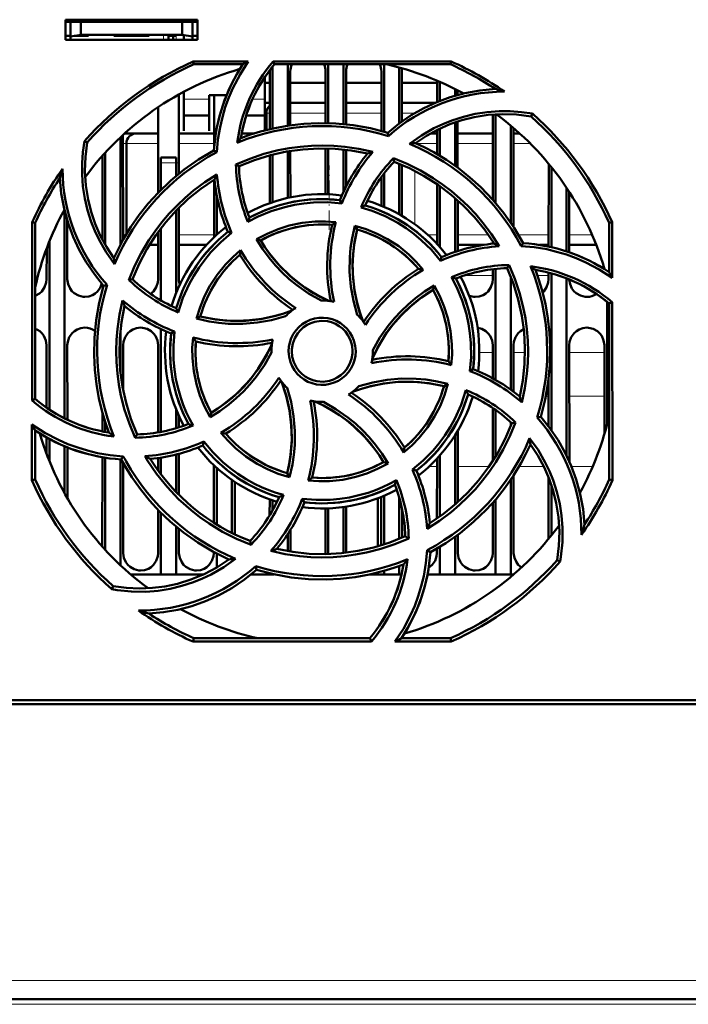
# Model space of a CAD drawing. Extents: x -1595 to 1972, y -1757 to 691.
# Tile 11 of 59: x 237 to 303, y -1512 to -1415. Entities that reach past the tile are written whole.
import ezdxf

# ---------------------------------------------------------------- set-up
doc = ezdxf.new("R2010")
doc.units = 0
doc.linetypes.add('DASHDOT', pattern=[18.5, 12, -3, 0.5, -3])

msp = doc.modelspace()

# ---------------------------------------------------------------- linework, layer by layer
at = {"color": 7, "lineweight": 50}
for p, q in [((241.765, -1417.336), (241.765, -1415.336)), ((241.765, -1415.336), (254.765, -1415.336)), ((241.765, -1415.548), (254.765, -1415.548)), ((242.265, -1415.548), (242.265, -1416.995)), ((243.265, -1415.548), (243.265, -1416.818)), ((253.265, -1415.548), (253.265, -1416.818)), ((254.265, -1416.995), (254.265, -1415.548)), ((254.765, -1415.336), (254.765, -1417.336)), ((241.765, -1416.936), (242.265, -1416.936)), ((254.765, -1417.336), (241.765, -1417.336)), ((242.265, -1416.995), (243.265, -1416.818)), ((242.265, -1417.336), (242.265, -1416.995)), ((244.015, -1416.936), (242.601, -1416.936)), ((243.265, -1416.818), (253.265, -1416.818)), ((244.015, -1416.819), (244.015, -1416.936)), ((244.015, -1416.819), (244.015, -1416.936)), ((244.015, -1416.819), (244.015, -1416.936)), ((244.015, -1416.819), (244.015, -1416.936)), ((244.015, -1416.819), (244.015, -1416.936)), ((246.515, -1416.936), (246.515, -1416.819)), ((248.265, -1416.936), (246.515, -1416.936)), ((250.015, -1416.936), (248.265, -1416.936)), ((250.015, -1416.819), (250.015, -1416.936)), ((250.015, -1416.819), (250.015, -1416.936)), ((250.015, -1416.819), (250.015, -1416.936)), ((250.015, -1416.819), (250.015, -1416.936)), ((250.015, -1416.819), (250.015, -1416.936)), ((250.015, -1416.819), (250.015, -1416.936)), ((250.015, -1416.819), (250.015, -1416.936)), ((251.915, -1416.819), (251.915, -1416.936)), ((252.665, -1416.936), (251.915, -1416.936)), ((251.915, -1417.336), (251.915, -1416.936)), ((252.365, -1416.936), (252.365, -1417.336)), ((252.365, -1416.936), (252.665, -1416.936)), ((253.265, -1416.818), (254.265, -1416.995)), ((253.415, -1417.336), (253.415, -1416.845)), ((254.265, -1416.936), (254.765, -1416.936)), ((254.265, -1416.995), (254.265, -1417.336)), ((254.352, -1419.454), (259.783, -1419.454)), ((254.412, -1419.736), (254.352, -1419.454)), ((262.233, -1419.454), (279.779, -1419.454)), ((262.363, -1419.736), (262.233, -1419.454)), ((279.779, -1419.454), (279.719, -1419.736)), ((259.25, -1419.736), (254.412, -1419.736)), ((261.905, -1426.133), (261.908, -1420.436)), ((262.165, -1419.977), (262.165, -1426.073)), ((279.719, -1419.736), (262.363, -1419.736)), ((263.665, -1419.736), (263.665, -1425.792)), ((263.923, -1420.436), (263.925, -1425.754)), ((267.406, -1425.538), (267.408, -1420.436)), ((267.665, -1419.736), (267.665, -1425.543)), ((269.165, -1419.736), (269.165, -1425.632)), ((269.423, -1420.436), (269.425, -1425.658)), ((272.905, -1426.307), (272.908, -1420.436)), ((273.165, -1419.736), (273.165, -1426.379)), ((274.665, -1420.049), (274.665, -1425.567)), ((274.923, -1420.436), (274.925, -1425.378)), ((261.415, -1423.345), (261.415, -1420.989)), ((278.406, -1423.459), (278.407, -1421.346)), ((278.665, -1421.457), (278.665, -1423.355)), ((253.415, -1422.449), (253.415, -1423.345)), ((261.415, -1421.548), (261.907, -1421.548)), ((263.923, -1421.548), (267.407, -1421.548)), ((263.923, -1421.548), (267.407, -1421.548)), ((269.423, -1421.548), (272.907, -1421.548)), ((269.423, -1421.548), (272.907, -1421.548)), ((274.923, -1421.548), (278.407, -1421.548)), ((274.923, -1421.548), (278.407, -1421.548)), ((280.165, -1422.163), (280.165, -1422.841)), ((280.423, -1422.296), (280.424, -1422.768)), ((252.924, -1422.717), (252.927, -1430.53)), ((253.415, -1423.345), (253.415, -1426.292)), ((255.915, -1422.793), (257.633, -1422.793)), ((255.915, -1423.345), (255.915, -1422.793)), ((255.915, -1426.292), (255.915, -1423.345)), ((256.404, -1428.105), (256.407, -1422.793)), ((261.415, -1426.254), (261.415, -1423.345)), ((250.902, -1432.383), (250.906, -1423.955)), ((261.415, -1423.548), (261.906, -1423.548)), ((263.924, -1423.548), (267.406, -1423.548)), ((269.424, -1423.548), (272.906, -1423.548)), ((274.924, -1423.548), (278.193, -1423.548)), ((253.415, -1424.793), (255.915, -1424.793)), ((259.575, -1424.793), (261.415, -1424.793)), ((261.565, -1426.216), (261.565, -1424.548)), ((280.425, -1425.377), (280.427, -1429.931)), ((283.902, -1433.108), (283.906, -1424.684)), ((284.165, -1424.666), (284.165, -1433.41)), ((287.664, -1424.869), (287.794, -1424.602)), ((253.415, -1426.292), (253.415, -1426.293)), ((255.915, -1426.293), (255.915, -1426.292)), ((278.404, -1428.6), (278.405, -1426.199)), ((278.665, -1426.073), (278.665, -1428.755)), ((280.165, -1425.463), (280.165, -1429.74)), ((285.665, -1425.786), (285.665, -1435.372)), ((285.925, -1426.006), (285.93, -1435.771)), ((243.898, -1427.437), (243.629, -1427.306)), ((247.165, -1426.941), (247.165, -1437.535)), ((247.425, -1426.698), (247.43, -1437.047)), ((249.389, -1426.548), (247.609, -1426.548)), ((250.905, -1426.548), (248.757, -1426.548)), ((256.405, -1426.548), (252.925, -1426.548)), ((260.389, -1426.548), (259.127, -1426.548)), ((273.599, -1426.807), (273.528, -1426.484)), ((277.744, -1426.548), (278.405, -1426.548)), ((280.425, -1426.548), (283.905, -1426.548)), ((285.925, -1426.548), (286.539, -1426.548)), ((247.757, -1436.481), (247.757, -1427.548)), ((256.675, -1428.406), (256.396, -1428.227)), ((263.665, -1428.326), (263.665, -1432.913)), ((263.926, -1428.283), (263.928, -1432.856)), ((267.402, -1432.539), (267.404, -1428.037)), ((267.665, -1428.043), (267.665, -1432.547)), ((269.165, -1428.145), (269.165, -1432.332)), ((269.426, -1428.174), (269.428, -1431.785)), ((245.4, -1437.031), (245.404, -1428.754)), ((245.665, -1428.464), (245.665, -1437.51)), ((251.165, -1429.436), (251.165, -1428.936)), ((252.665, -1428.936), (251.165, -1428.936)), ((252.665, -1428.936), (252.665, -1429.436)), ((261.902, -1433.421), (261.904, -1428.711)), ((262.165, -1428.643), (262.165, -1433.331)), ((274.088, -1429), (274.165, -1429.339)), ((251.165, -1432.116), (251.165, -1429.436)), ((252.665, -1430.745), (252.665, -1429.436)), ((258.571, -1429.61), (258.866, -1429.794)), ((274.665, -1429.536), (274.665, -1434.527)), ((274.927, -1429.645), (274.929, -1434.679)), ((289.4, -1437.712), (289.404, -1429.543)), ((289.665, -1429.863), (289.665, -1437.777)), ((256.4, -1436.788), (256.403, -1431.115)), ((272.902, -1433.677), (272.903, -1430.861)), ((273.165, -1430.509), (273.165, -1433.787)), ((278.4, -1437.464), (278.403, -1431.558)), ((278.665, -1431.743), (278.665, -1437.755)), ((291.165, -1431.906), (291.165, -1438.184)), ((256.665, -1436.543), (256.665, -1432.64)), ((269.009, -1433.461), (268.819, -1433.139)), ((280.165, -1432.923), (280.165, -1438.236)), ((280.428, -1433.155), (280.431, -1438.149)), ((291.428, -1432.305), (291.431, -1438.273)), ((252.665, -1442.3), (252.665, -1434.155)), ((252.929, -1433.886), (252.932, -1440.936)), ((241.665, -1434.169), (241.665, -1454.643)), ((241.929, -1435.132), (241.932, -1440.936)), ((238.453, -1452.882), (238.469, -1435.319)), ((238.469, -1435.319), (238.765, -1435.382)), ((238.765, -1452.738), (238.765, -1435.382)), ((251.165, -1443.023), (251.165, -1435.903)), ((270.298, -1435.654), (270.509, -1436.02)), ((295.365, -1435.382), (295.661, -1435.319)), ((295.365, -1440.221), (295.365, -1435.382)), ((295.661, -1435.319), (295.666, -1440.791)), ((250.898, -1440.936), (250.901, -1436.258)), ((258.138, -1436.357), (257.772, -1436.262)), ((260.594, -1436.995), (261.004, -1437.104)), ((239.898, -1440.936), (239.9, -1437.885)), ((240.165, -1437.201), (240.165, -1453.784)), ((250.033, -1437.548), (250.9, -1437.548)), ((252.93, -1437.548), (255.652, -1437.548)), ((282.962, -1437.548), (280.43, -1437.548)), ((283.9, -1437.425), (283.9, -1437.239)), ((286.69, -1437.654), (286.874, -1437.366)), ((289.4, -1437.548), (288.513, -1437.548)), ((294.102, -1437.548), (291.43, -1437.548)), ((278.745, -1439.11), (278.839, -1438.742)), ((283.898, -1440.936), (283.899, -1439.94)), ((284.165, -1439.91), (284.165, -1450.854)), ((285.306, -1439.836), (285.497, -1439.532)), ((294.899, -1439.923), (294.899, -1439.895)), ((248.017, -1441.016), (248.368, -1440.936)), ((285.665, -1440.684), (285.665, -1451.82)), ((289.398, -1440.936), (289.399, -1440.282)), ((289.665, -1440.354), (289.665, -1455.815)), ((291.165, -1440.85), (291.165, -1458.318)), ((245.852, -1441.498), (245.514, -1441.573)), ((277.997, -1441.975), (278.108, -1441.559)), ((295.165, -1443.169), (295.165, -1455.204)), ((295.365, -1443.334), (295.668, -1443.193)), ((295.365, -1460.689), (295.365, -1443.334)), ((295.668, -1443.193), (295.684, -1460.757)), ((254.674, -1444.809), (255.049, -1444.591)), ((247.165, -1446.023), (247.165, -1450.033)), ((251.165, -1455.987), (251.165, -1445.844)), ((252.505, -1446.085), (252.169, -1446.282)), ((239.893, -1453.594), (239.895, -1447.436)), ((241.935, -1447.436), (241.938, -1454.777)), ((247.435, -1447.436), (247.437, -1451.88)), ((250.892, -1456.036), (250.895, -1447.436)), ((283.894, -1450.702), (283.896, -1447.436)), ((285.935, -1447.436), (285.937, -1452.019)), ((291.435, -1447.436), (291.44, -1458.905)), ((294.891, -1456.202), (294.896, -1447.436)), ((262.065, -1448.036), (262.066, -1448.143)), ((272.065, -1448.036), (272.064, -1447.928)), ((281.625, -1449.99), (281.962, -1449.789)), ((279.465, -1451.258), (279.081, -1451.48)), ((289.392, -1455.446), (289.394, -1450.821)), ((238.765, -1452.738), (238.453, -1452.882)), ((245.392, -1455.938), (245.392, -1454.086)), ((252.665, -1455.625), (252.665, -1453.771)), ((252.938, -1454.414), (252.939, -1455.541)), ((256.018, -1454.528), (256.133, -1454.097)), ((283.89, -1458.851), (283.893, -1453.63)), ((284.165, -1453.82), (284.165, -1458.411)), ((288.266, -1454.576), (288.617, -1454.499)), ((238.446, -1460.757), (238.451, -1455.255)), ((245.665, -1454.986), (245.665, -1455.992)), ((285.665, -1455.044), (285.665, -1455.386)), ((286.128, -1455.052), (285.762, -1455.135)), ((238.765, -1460.689), (238.765, -1455.85)), ((248.624, -1456.554), (248.824, -1456.235)), ((280.165, -1456.32), (280.165, -1463.151)), ((280.439, -1455.871), (280.442, -1462.906)), ((239.891, -1458.162), (239.891, -1456.533)), ((240.165, -1456.687), (240.165, -1458.871)), ((241.665, -1457.403), (241.665, -1462.03)), ((255.291, -1457.329), (255.39, -1456.941)), ((241.94, -1457.516), (241.942, -1462.521)), ((247.256, -1458.704), (247.452, -1458.399)), ((252.665, -1461.913), (252.665, -1458.217)), ((252.94, -1458.145), (252.942, -1462.195)), ((278.665, -1458.316), (278.665, -1464.329)), ((245.386, -1467.298), (245.39, -1458.482)), ((245.665, -1458.531), (245.665, -1467.607)), ((247.165, -1458.699), (247.165, -1469.131)), ((247.44, -1459.041), (247.444, -1467.936)), ((250.89, -1459.797), (250.89, -1458.565)), ((251.165, -1460.167), (251.165, -1458.524)), ((256.388, -1464.946), (256.39, -1459.274)), ((273.565, -1459.086), (273.126, -1458.967)), ((278.388, -1464.522), (278.39, -1458.618)), ((256.665, -1465.118), (256.665, -1459.529)), ((263.621, -1460.051), (263.848, -1460.447)), ((275.968, -1459.71), (276.359, -1459.809)), ((285.941, -1460.285), (285.944, -1467.936)), ((238.765, -1460.689), (238.446, -1460.757)), ((258.165, -1460.726), (258.165, -1465.945)), ((258.441, -1460.915), (258.443, -1466.081)), ((285.665, -1460.699), (285.665, -1470.036)), ((289.387, -1466.549), (289.39, -1460.467)), ((289.665, -1461.217), (289.665, -1466.208)), ((295.684, -1460.757), (295.365, -1460.689)), ((273.165, -1462.285), (273.165, -1467.084)), ((261.888, -1464.214), (261.889, -1462.646)), ((262.165, -1462.741), (262.165, -1463.736)), ((265.103, -1462.583), (265.311, -1462.933)), ((272.565, -1467.266), (272.565, -1462.527)), ((272.886, -1467.171), (272.889, -1462.4)), ((274.665, -1462.472), (274.665, -1466.535)), ((283.886, -1467.936), (283.888, -1462.977)), ((284.165, -1462.659), (284.165, -1470.036)), ((250.886, -1467.936), (250.888, -1463.675)), ((251.165, -1470.036), (251.165, -1463.956)), ((267.386, -1467.936), (267.388, -1463.532)), ((267.665, -1463.524), (267.665, -1468.027)), ((269.165, -1463.393), (269.165, -1467.925)), ((269.442, -1463.352), (269.444, -1467.894)), ((274.942, -1463.565), (274.944, -1466.418)), ((252.665, -1470.036), (252.665, -1465.324)), ((252.943, -1465.553), (252.944, -1467.936)), ((263.665, -1466.079), (263.665, -1467.745)), ((263.943, -1465.645), (263.944, -1467.792)), ((280.443, -1466.129), (280.444, -1467.936)), ((260.053, -1467.112), (259.966, -1466.732)), ((275.593, -1466.483), (275.265, -1466.277)), ((280.165, -1466.331), (280.165, -1470.036)), ((256.386, -1467.936), (256.386, -1467.84)), ((256.665, -1469.362), (256.665, -1467.988)), ((267.383, -1468.034), (267.386, -1467.936)), ((277.42, -1467.644), (277.735, -1467.845)), ((278.386, -1467.936), (278.386, -1467.48)), ((278.665, -1467.315), (278.665, -1470.036)), ((290.232, -1468.634), (290.537, -1468.783)), ((251.165, -1470.036), (248.17, -1470.036)), ((252.665, -1470.036), (251.165, -1470.036)), ((255.385, -1470.036), (252.665, -1470.036)), ((262.165, -1470.036), (260.07, -1470.036)), ((260.602, -1469.587), (260.521, -1469.221)), ((260.581, -1469.605), (260.625, -1469.594)), ((262.165, -1469.996), (262.165, -1470.036)), ((262.344, -1470.036), (262.165, -1470.036)), ((273.165, -1470.036), (271.792, -1470.036)), ((273.165, -1469.694), (273.165, -1470.036)), ((274.665, -1470.036), (273.165, -1470.036)), ((274.665, -1469.213), (274.665, -1470.036)), ((274.897, -1470.036), (274.665, -1470.036)), ((278.665, -1470.036), (277.451, -1470.036)), ((280.165, -1470.036), (278.665, -1470.036)), ((284.165, -1470.036), (280.165, -1470.036)), ((285.665, -1470.036), (284.165, -1470.036)), ((285.96, -1470.036), (285.665, -1470.036)), ((246.467, -1471.202), (246.317, -1471.51)), ((254.341, -1476.669), (254.412, -1476.336)), ((271.922, -1476.669), (254.341, -1476.669)), ((254.412, -1476.336), (271.767, -1476.336)), ((271.767, -1476.336), (271.922, -1476.669)), ((279.79, -1476.669), (274.246, -1476.669)), ((274.88, -1476.336), (279.719, -1476.336)), ((279.719, -1476.336), (279.79, -1476.669)), ((195.268, -1482.436), (314.862, -1482.436)), ((438.042, -1482.836), (185.088, -1482.836)), ((410.027, -1511.936), (213.104, -1511.936))]:
    msp.add_line(p, q, dxfattribs=at)
at = {"color": 7, "linetype": 'DASHDOT', "lineweight": 18, "ltscale": 0.003525}
for p, q in [((242.265, -1416.807), (242.265, -1416.948)), ((248.265, -1416.807), (248.265, -1416.948))]:
    msp.add_line(p, q, dxfattribs=at)
at = {"color": 7, "linetype": 'DASHDOT', "lineweight": 18, "ltscale": 0.01553}
for p, q in [((251.415, -1416.767), (251.415, -1417.388)), ((252.665, -1416.767), (252.665, -1417.388))]:
    msp.add_line(p, q, dxfattribs=at)
at = {"color": 7, "lineweight": 18}
for p, q in [((251.415, -1417.336), (251.415, -1416.819)), ((252.665, -1417.336), (252.665, -1416.936)), ((255.915, -1423.162), (253.415, -1423.162)), ((261.415, -1423.162), (260.206, -1423.162)), ((261.565, -1424.548), (261.906, -1424.548)), ((263.924, -1424.548), (267.406, -1424.548)), ((269.424, -1424.548), (272.906, -1424.548)), ((274.924, -1424.548), (276.207, -1424.548)), ((247.426, -1427.548), (247.757, -1427.548)), ((247.757, -1427.548), (250.905, -1427.548)), ((252.926, -1427.548), (256.405, -1427.548)), ((278.404, -1427.548), (276.365, -1427.548)), ((283.904, -1427.548), (280.425, -1427.548)), ((287.589, -1427.548), (285.925, -1427.548)), ((251.165, -1429.436), (252.665, -1429.436)), ((276.209, -1435.521), (276.209, -1430.247)), ((247.717, -1436.548), (247.43, -1436.548)), ((250.9, -1436.548), (250.692, -1436.548)), ((256.401, -1436.548), (252.93, -1436.548)), ((277.47, -1436.548), (278.4, -1436.548)), ((280.43, -1436.548), (283.438, -1436.548)), ((286.412, -1436.548), (289.4, -1436.548)), ((291.43, -1436.548), (293.693, -1436.548)), ((281.137, -1440.548), (283.899, -1440.548)), ((288.283, -1440.548), (289.399, -1440.548)), ((283.895, -1448.148), (282.565, -1448.148)), ((287.066, -1448.148), (285.935, -1448.148)), ((294.895, -1448.148), (291.435, -1448.148)), ((286.524, -1452.478), (286.565, -1452.478)), ((289.123, -1452.478), (289.393, -1452.478)), ((291.437, -1452.478), (294.893, -1452.478)), ((277.599, -1459.406), (278.39, -1459.406)), ((280.44, -1459.406), (283.519, -1459.406)), ((286.482, -1459.406), (288.917, -1459.406)), ((291.654, -1459.406), (293.743, -1459.406)), ((410.027, -1510.075), (213.104, -1510.075)), ((410.027, -1512.436), (213.104, -1512.436))]:
    msp.add_line(p, q, dxfattribs=at)
at = {"color": 7, "linetype": 'DASHDOT', "lineweight": 18, "ltscale": 0.045015}
msp.add_line((252.815, -1429.436), (251.015, -1429.436), dxfattribs=at)
at = {"color": 7, "linetype": 'DASHDOT', "lineweight": 18, "ltscale": 0.158234}
msp.add_line((267.757, -1436.049), (267.757, -1429.719), dxfattribs=at)
at = {"color": 7, "linetype": 'DASHDOT', "lineweight": 18}
msp.add_line((429.719, -1512.436), (193.411, -1512.436), dxfattribs=at)
at = {"color": 7, "lineweight": 50}
for points in [[(259.783, -1419.454), (258.965, -1420.732), (258.266, -1422.074), (257.862, -1423.011), (257.514, -1423.973), (257.224, -1424.944), (256.993, -1425.928), (256.789, -1427.159), (256.675, -1428.406)], [(273.528, -1426.484), (274.658, -1425.572), (275.843, -1424.767), (277.08, -1424.07), (278.366, -1423.475), (279.701, -1422.984), (281.144, -1422.585), (282.628, -1422.312), (284.146, -1422.167)], [(275.687, -1427.567), (276.855, -1426.744), (278.089, -1426.039), (278.958, -1425.629), (279.852, -1425.273), (280.991, -1424.909), (282.155, -1424.635), (283.336, -1424.453), (284.528, -1424.364), (285.618, -1424.365), (286.707, -1424.444), (287.794, -1424.602)], [(287.664, -1424.869), (286.238, -1424.686), (284.822, -1424.641), (283.424, -1424.73), (282.047, -1424.949), (280.832, -1425.252), (279.647, -1425.652), (278.49, -1426.157), (277.353, -1426.776), (276.259, -1427.5)], [(273.528, -1426.484), (271.829, -1426.045), (270.119, -1425.742), (268.401, -1425.574), (266.683, -1425.539), (265.244, -1425.609), (263.815, -1425.77), (262.395, -1426.024), (260.982, -1426.372), (260.009, -1426.67), (259.045, -1427.014)], [(246.599, -1439.436), (245.776, -1438.269), (245.07, -1437.036), (244.659, -1436.167), (244.302, -1435.274), (243.937, -1434.136), (243.662, -1432.973), (243.479, -1431.792), (243.389, -1430.601), (243.389, -1429.501), (243.469, -1428.402), (243.629, -1427.306)], [(243.899, -1427.437), (243.716, -1428.863), (243.67, -1430.278), (243.76, -1431.677), (243.979, -1433.054), (244.281, -1434.269), (244.682, -1435.454), (245.187, -1436.611), (245.805, -1437.748), (246.53, -1438.842)], [(256.396, -1428.227), (254.884, -1429.117), (253.46, -1430.112), (252.127, -1431.208), (250.887, -1432.399), (249.92, -1433.465), (249.023, -1434.589), (248.198, -1435.773), (247.446, -1437.019), (246.969, -1437.917), (246.53, -1438.842)], [(258.569, -1429.61), (259.926, -1429.042), (261.313, -1428.577), (262.727, -1428.215), (263.813, -1428.01), (264.909, -1427.863), (266.016, -1427.775), (267.126, -1427.747), (268.221, -1427.778), (269.312, -1427.869), (270.69, -1428.072), (272.06, -1428.37)], [(258.865, -1429.795), (260.401, -1429.178), (261.966, -1428.695), (263.555, -1428.345), (265.163, -1428.126), (266.75, -1428.037), (268.345, -1428.075), (269.942, -1428.243), (271.536, -1428.542)], [(286.874, -1437.366), (285.984, -1435.855), (284.989, -1434.431), (283.893, -1433.098), (282.702, -1431.858), (281.636, -1430.891), (280.512, -1429.994), (279.328, -1429.169), (278.082, -1428.416), (277.184, -1427.939), (276.259, -1427.5)], [(274.087, -1429), (275.448, -1429.557), (276.758, -1430.207), (278.014, -1430.95), (278.928, -1431.573), (279.808, -1432.244), (280.653, -1432.964), (281.458, -1433.728), (282.21, -1434.523), (282.917, -1435.358), (283.755, -1436.483), (284.517, -1437.67)], [(274.165, -1429.338), (275.687, -1429.989), (277.135, -1430.754), (278.506, -1431.63), (279.798, -1432.613), (280.984, -1433.672), (282.085, -1434.826), (283.095, -1436.074), (284.011, -1437.413)], [(245.514, -1441.573), (244.602, -1440.442), (243.797, -1439.257), (243.099, -1438.021), (242.505, -1436.734), (242.014, -1435.4), (241.615, -1433.956), (241.341, -1432.473), (241.196, -1430.955)], [(248.016, -1441.017), (248.575, -1439.655), (249.227, -1438.344), (249.972, -1437.088), (250.594, -1436.177), (251.265, -1435.299), (251.987, -1434.453), (252.753, -1433.648), (253.549, -1432.896), (254.385, -1432.189), (255.509, -1431.354), (256.694, -1430.595)], [(248.368, -1440.936), (249.018, -1439.414), (249.783, -1437.965), (250.66, -1436.595), (251.642, -1435.303), (252.701, -1434.117), (253.856, -1433.016), (255.104, -1432.006), (256.443, -1431.09)], [(268.819, -1433.139), (267.299, -1433.033), (265.792, -1433.077), (264.307, -1433.274), (262.851, -1433.625), (261.432, -1434.127), (260.658, -1434.471), (259.898, -1434.859)], [(269.009, -1433.461), (267.613, -1433.345), (266.214, -1433.365), (265.269, -1433.454), (264.327, -1433.603), (263.387, -1433.811), (262.047, -1434.22), (260.763, -1434.751), (259.749, -1435.281)], [(278.745, -1439.11), (277.843, -1438.043), (276.843, -1437.069), (276.112, -1436.464), (275.342, -1435.902), (274.529, -1435.383), (273.292, -1434.722), (272.005, -1434.188), (270.912, -1433.843)], [(260.594, -1436.995), (261.636, -1436.444), (262.713, -1435.995), (263.82, -1435.647), (265.092, -1435.382), (266.385, -1435.249), (267.398, -1435.239), (268.416, -1435.309)], [(268.045, -1435.574), (266.829, -1435.534), (265.627, -1435.609), (264.445, -1435.801), (263.288, -1436.11), (262.161, -1436.534), (261.004, -1437.103)], [(270.529, -1444.43), (270.144, -1443.049), (269.893, -1441.645), (269.775, -1440.215), (269.79, -1438.78), (269.875, -1437.828), (270.019, -1436.882), (270.298, -1435.654)], [(270.51, -1436.02), (270.212, -1437.514), (270.065, -1439.014), (270.074, -1440.512), (270.238, -1442.001), (270.557, -1443.474), (270.793, -1444.263), (271.072, -1445.045)], [(270.51, -1436.02), (270.26, -1437.235), (270.113, -1438.453), (270.067, -1439.667), (270.119, -1440.87), (270.266, -1442.073), (270.512, -1443.271), (270.764, -1444.164), (271.072, -1445.045)], [(270.298, -1435.654), (271.421, -1435.999), (272.497, -1436.44), (273.525, -1436.976), (274.612, -1437.686), (275.622, -1438.506), (276.35, -1439.219), (277.025, -1439.993)], [(258.138, -1436.357), (257.067, -1437.266), (256.091, -1438.272), (255.486, -1439.005), (254.925, -1439.776), (254.408, -1440.589), (253.952, -1441.414), (253.341, -1442.781), (252.878, -1444.202)], [(266.968, -1443.036), (265.722, -1442.334), (264.552, -1441.521), (263.813, -1440.914), (263.112, -1440.262), (262.45, -1439.566), (261.833, -1438.831), (261.182, -1437.937), (260.594, -1436.995)], [(261.005, -1437.103), (261.421, -1437.757), (261.866, -1438.384), (262.842, -1439.553), (263.927, -1440.613), (264.627, -1441.194), (265.365, -1441.734), (266.14, -1442.233), (266.947, -1442.685), (267.783, -1443.087)], [(295.666, -1440.791), (294.393, -1439.969), (293.054, -1439.267), (292.119, -1438.86), (291.159, -1438.508), (290.189, -1438.216), (289.206, -1437.981), (287.957, -1437.771), (286.69, -1437.654)], [(254.674, -1444.809), (255.023, -1443.68), (255.467, -1442.599), (256.005, -1441.569), (256.716, -1440.482), (257.535, -1439.475), (258.248, -1438.748), (259.022, -1438.077)], [(285.306, -1439.835), (285.923, -1441.371), (286.406, -1442.936), (286.756, -1444.525), (286.974, -1446.133), (287.064, -1447.721), (287.026, -1449.315), (286.858, -1450.912), (286.559, -1452.507)], [(285.496, -1439.53), (286.066, -1440.886), (286.534, -1442.271), (286.897, -1443.684), (287.105, -1444.77), (287.253, -1445.868), (287.343, -1446.974), (287.373, -1448.083), (287.343, -1449.177), (287.254, -1450.267), (287.049, -1451.674), (286.743, -1453.071)], [(238.765, -1442.563), (239.194, -1442.333), (239.424, -1442.125), (239.701, -1441.718), (239.863, -1441.259), (239.898, -1440.936)], [(241.932, -1440.936), (242.004, -1441.401), (242.2, -1441.847), (242.385, -1442.101), (242.611, -1442.314), (243.026, -1442.548), (243.488, -1442.659), (243.665, -1442.668)], [(250.138, -1442.373), (250.424, -1442.125), (250.701, -1441.718), (250.863, -1441.259), (250.898, -1440.936)], [(281.625, -1449.99), (281.743, -1448.602), (281.726, -1447.21), (281.638, -1446.265), (281.491, -1445.323), (281.284, -1444.381), (280.876, -1443.036), (280.345, -1441.745), (279.812, -1440.717)], [(281.962, -1449.789), (282.068, -1448.269), (282.024, -1446.763), (281.827, -1445.278), (281.476, -1443.822), (280.973, -1442.402), (280.63, -1441.628), (280.242, -1440.868)], [(282.165, -1442.668), (282.557, -1442.624), (282.93, -1442.493), (283.194, -1442.333), (283.424, -1442.125), (283.701, -1441.718), (283.863, -1441.259), (283.898, -1440.936)], [(288.617, -1454.499), (289.056, -1452.8), (289.359, -1451.089), (289.527, -1449.372), (289.562, -1447.653), (289.492, -1446.215), (289.331, -1444.786), (289.077, -1443.365), (288.728, -1441.952), (288.43, -1440.98), (288.087, -1440.015)], [(288.808, -1442.24), (288.924, -1442.125), (289.201, -1441.718), (289.363, -1441.259), (289.398, -1440.936)], [(291.432, -1440.957), (291.507, -1441.411), (291.7, -1441.847), (291.885, -1442.101), (292.112, -1442.314), (292.526, -1442.548), (292.987, -1442.659), (293.165, -1442.668)], [(243.665, -1442.668), (244.057, -1442.624), (244.43, -1442.493), (244.694, -1442.333), (244.924, -1442.125), (245.174, -1441.769), (245.336, -1441.367)], [(245.514, -1441.573), (245.075, -1443.271), (244.771, -1444.982), (244.604, -1446.699), (244.569, -1448.418), (244.639, -1449.856), (244.8, -1451.286), (245.053, -1452.706), (245.402, -1454.119), (245.7, -1455.092), (246.043, -1456.056)], [(272.064, -1447.928), (272.768, -1446.682), (273.583, -1445.512), (274.191, -1444.773), (274.844, -1444.072), (275.541, -1443.41), (276.277, -1442.793), (277.169, -1442.144), (278.109, -1441.558)], [(278.109, -1441.558), (278.659, -1442.593), (279.109, -1443.663), (279.457, -1444.766), (279.725, -1446.037), (279.86, -1447.332), (279.872, -1448.364), (279.801, -1449.402)], [(272.013, -1448.754), (272.589, -1447.594), (273.258, -1446.495), (274.015, -1445.461), (274.856, -1444.495), (275.777, -1443.605), (276.846, -1442.741), (277.998, -1441.975)], [(279.527, -1449.015), (279.566, -1447.799), (279.491, -1446.598), (279.299, -1445.415), (278.991, -1444.258), (278.567, -1443.131), (277.997, -1441.975)], [(248.624, -1456.557), (248.055, -1455.198), (247.589, -1453.81), (247.226, -1452.395), (247.021, -1451.311), (246.875, -1450.217), (246.787, -1449.108), (246.758, -1447.997), (246.79, -1446.902), (246.88, -1445.81), (247.086, -1444.408), (247.392, -1443.017)], [(248.824, -1456.236), (248.207, -1454.7), (247.724, -1453.135), (247.375, -1451.546), (247.156, -1449.938), (247.067, -1448.351), (247.104, -1446.756), (247.272, -1445.159), (247.572, -1443.565)], [(263.459, -1444.572), (262.08, -1444.958), (260.676, -1445.211), (259.247, -1445.331), (257.812, -1445.317), (256.86, -1445.233), (255.914, -1445.09), (254.674, -1444.809)], [(255.049, -1444.591), (256.543, -1444.889), (258.043, -1445.036), (259.542, -1445.027), (261.031, -1444.863), (262.503, -1444.544), (263.293, -1444.308), (264.074, -1444.029)], [(255.049, -1444.591), (256.265, -1444.841), (257.482, -1444.988), (258.696, -1445.033), (259.9, -1444.982), (261.103, -1444.834), (262.3, -1444.588), (263.194, -1444.337), (264.074, -1444.029)], [(263.758, -1448.036), (263.786, -1447.593), (263.872, -1447.164), (264.017, -1446.75), (264.218, -1446.356), (264.473, -1445.985), (264.772, -1445.652), (265.104, -1445.371), (265.473, -1445.137), (265.882, -1444.95), (266.312, -1444.818), (266.746, -1444.744), (267.183, -1444.73), (267.619, -1444.776), (268.055, -1444.883), (268.476, -1445.046), (268.86, -1445.257), (269.209, -1445.516), (269.525, -1445.826), (269.798, -1446.177), (270.028, -1446.567), (270.198, -1446.97), (270.33, -1447.492), (270.373, -1448.036)], [(239.895, -1447.436), (239.824, -1446.971), (239.628, -1446.525), (239.444, -1446.271), (239.217, -1446.058), (239.001, -1445.917), (238.765, -1445.81)], [(243.665, -1445.705), (243.273, -1445.749), (242.901, -1445.88), (242.637, -1446.04), (242.407, -1446.248), (242.131, -1446.655), (241.97, -1447.114), (241.935, -1447.436)], [(249.165, -1445.705), (248.773, -1445.749), (248.401, -1445.88), (248.137, -1446.04), (247.907, -1446.248), (247.631, -1446.655), (247.47, -1447.114), (247.435, -1447.436)], [(250.895, -1447.436), (250.824, -1446.971), (250.628, -1446.525), (250.444, -1446.271), (250.217, -1446.058), (249.804, -1445.825), (249.342, -1445.714), (249.165, -1445.705)], [(270.065, -1448.036), (270.01, -1447.49), (269.851, -1446.948), (269.595, -1446.434), (269.356, -1446.101), (269.07, -1445.804), (268.737, -1445.546), (268.373, -1445.337), (267.984, -1445.179), (267.584, -1445.08), (266.964, -1445.037), (266.346, -1445.122), (265.953, -1445.249), (265.573, -1445.435), (265.219, -1445.672), (264.916, -1445.942), (264.657, -1446.252), (264.365, -1446.748), (264.169, -1447.282), (264.073, -1447.829), (264.065, -1448.036)], [(283.896, -1447.436), (283.824, -1446.971), (283.628, -1446.525), (283.444, -1446.271), (283.217, -1446.058), (282.826, -1445.834), (282.391, -1445.719)], [(293.165, -1445.705), (292.773, -1445.749), (292.401, -1445.88), (292.137, -1446.04), (291.907, -1446.248), (291.631, -1446.655), (291.47, -1447.114), (291.435, -1447.436)], [(294.896, -1447.436), (294.824, -1446.971), (294.628, -1446.525), (294.444, -1446.271), (294.217, -1446.058), (293.804, -1445.825), (293.342, -1445.714), (293.165, -1445.705)], [(252.168, -1446.282), (252.062, -1447.802), (252.106, -1449.308), (252.303, -1450.793), (252.655, -1452.25), (253.157, -1453.669), (253.501, -1454.443), (253.888, -1455.203)], [(252.505, -1446.085), (252.39, -1447.487), (252.41, -1448.89), (252.499, -1449.835), (252.648, -1450.776), (252.857, -1451.715), (253.117, -1452.619), (253.368, -1453.33), (253.655, -1454.024), (253.978, -1454.701), (254.337, -1455.361)], [(256.018, -1454.528), (255.465, -1453.479), (255.014, -1452.397), (254.665, -1451.285), (254.399, -1450.012), (254.266, -1448.72), (254.255, -1447.698), (254.329, -1446.672)], [(286.946, -1445.859), (286.637, -1446.04), (286.407, -1446.248), (286.131, -1446.655), (285.97, -1447.114), (285.935, -1447.436)], [(254.604, -1447.056), (254.564, -1448.272), (254.639, -1449.474), (254.831, -1450.656), (255.14, -1451.813), (255.563, -1452.94), (256.133, -1454.097)], [(256.132, -1454.096), (256.786, -1453.68), (257.413, -1453.234), (258.582, -1452.259), (259.642, -1451.174), (260.223, -1450.474), (260.764, -1449.736), (261.263, -1448.961), (261.715, -1448.154), (262.117, -1447.318)], [(262.066, -1448.143), (261.365, -1449.39), (260.552, -1450.561), (259.946, -1451.3), (259.294, -1452.002), (258.597, -1452.665), (257.862, -1453.283), (256.965, -1453.938), (256.018, -1454.528)], [(270.373, -1448.036), (270.345, -1448.478), (270.26, -1448.908), (270.115, -1449.322), (269.915, -1449.716), (269.661, -1450.087), (269.363, -1450.421), (269.032, -1450.702), (268.663, -1450.937), (268.254, -1451.125), (267.825, -1451.258), (267.39, -1451.333), (266.953, -1451.348), (266.518, -1451.302), (266.081, -1451.196), (265.66, -1451.034), (265.276, -1450.824), (264.926, -1450.565), (264.61, -1450.256), (264.336, -1449.906), (264.106, -1449.516), (263.934, -1449.113), (263.801, -1448.585), (263.758, -1448.036)], [(264.065, -1448.036), (264.12, -1448.581), (264.279, -1449.124), (264.535, -1449.637), (264.774, -1449.97), (265.06, -1450.267), (265.394, -1450.525), (265.757, -1450.734), (266.147, -1450.892), (266.547, -1450.992), (267.167, -1451.034), (267.784, -1450.949), (268.177, -1450.822), (268.557, -1450.637), (268.912, -1450.399), (269.214, -1450.129), (269.473, -1449.819), (269.765, -1449.323), (269.962, -1448.789), (270.057, -1448.242), (270.065, -1448.036)], [(263.059, -1451.027), (263.539, -1452.473), (263.871, -1453.943), (264.049, -1455.43), (264.07, -1456.928), (263.937, -1458.429), (263.801, -1459.241), (263.621, -1460.052)], [(263.059, -1451.027), (263.521, -1452.43), (263.841, -1453.863), (264.021, -1455.315), (264.059, -1456.777), (263.956, -1458.238), (263.817, -1459.148), (263.62, -1460.051)], [(279.081, -1451.48), (277.587, -1451.182), (276.087, -1451.036), (274.589, -1451.044), (273.1, -1451.208), (271.627, -1451.527), (270.838, -1451.763), (270.056, -1452.042)], [(279.081, -1451.48), (277.865, -1451.23), (276.648, -1451.084), (275.434, -1451.038), (274.23, -1451.089), (273.028, -1451.237), (271.83, -1451.483), (270.937, -1451.734), (270.056, -1452.042)], [(270.681, -1451.49), (272.062, -1451.105), (273.468, -1450.853), (274.899, -1450.735), (276.336, -1450.75), (277.289, -1450.835), (278.235, -1450.979), (279.466, -1451.258)], [(279.466, -1451.258), (279.126, -1452.376), (278.689, -1453.449), (278.156, -1454.475), (277.448, -1455.564), (276.627, -1456.577), (275.898, -1457.325), (275.102, -1458.019)], [(263.611, -1451.651), (263.998, -1453.032), (264.251, -1454.437), (264.371, -1455.867), (264.356, -1457.304), (264.273, -1458.256), (264.13, -1459.203), (263.848, -1460.448)], [(275.968, -1459.71), (277.029, -1458.817), (277.999, -1457.825), (278.604, -1457.096), (279.166, -1456.326), (279.686, -1455.513), (280.146, -1454.686), (280.77, -1453.302), (281.246, -1451.859)], [(273.125, -1458.968), (272.709, -1458.314), (272.264, -1457.688), (271.289, -1456.518), (270.203, -1455.459), (269.503, -1454.877), (268.766, -1454.337), (267.991, -1453.838), (267.183, -1453.386), (266.347, -1452.984)], [(267.182, -1453.034), (268.43, -1453.738), (269.601, -1454.552), (270.341, -1455.16), (271.043, -1455.812), (271.706, -1456.51), (272.323, -1457.246), (272.976, -1458.141), (273.565, -1459.087)], [(288.617, -1454.499), (289.529, -1455.629), (290.334, -1456.814), (291.031, -1458.05), (291.626, -1459.337), (292.117, -1460.671), (292.516, -1462.115), (292.789, -1463.599), (292.934, -1465.117)], [(238.451, -1455.255), (239.724, -1456.077), (241.063, -1456.78), (241.999, -1457.187), (242.959, -1457.54), (243.928, -1457.833), (244.912, -1458.068), (246.173, -1458.281), (247.452, -1458.399)], [(286.129, -1455.051), (285.574, -1456.412), (284.926, -1457.722), (284.185, -1458.979), (283.563, -1459.894), (282.892, -1460.776), (282.174, -1461.622), (281.412, -1462.427), (280.618, -1463.18), (279.784, -1463.888), (278.629, -1464.749), (277.408, -1465.53)], [(285.763, -1455.135), (285.112, -1456.658), (284.347, -1458.106), (283.471, -1459.477), (282.488, -1460.768), (281.429, -1461.954), (280.275, -1463.055), (279.027, -1464.066), (277.688, -1464.981)], [(263.848, -1460.448), (262.735, -1460.109), (261.665, -1459.672), (260.641, -1459.139), (259.55, -1458.428), (258.533, -1457.604), (257.782, -1456.872), (257.084, -1456.073)], [(255.39, -1456.941), (256.277, -1457.997), (257.266, -1458.962), (257.992, -1459.564), (258.759, -1460.124), (259.571, -1460.642), (260.399, -1461.101), (261.09, -1461.434), (261.796, -1461.729), (262.518, -1461.987), (263.255, -1462.208)], [(277.735, -1467.845), (279.246, -1466.954), (280.67, -1465.959), (282.003, -1464.863), (283.243, -1463.673), (284.21, -1462.606), (285.107, -1461.482), (285.932, -1460.298), (286.684, -1459.053), (287.161, -1458.154), (287.6, -1457.229)], [(287.527, -1456.604), (288.355, -1457.77), (289.066, -1459.002), (289.48, -1459.87), (289.841, -1460.762), (290.21, -1461.901), (290.49, -1463.064), (290.678, -1464.245), (290.773, -1465.438), (290.762, -1466.867), (290.617, -1468.294), (290.537, -1468.783)], [(290.232, -1468.634), (290.415, -1467.208), (290.46, -1465.793), (290.371, -1464.394), (290.152, -1463.018), (289.849, -1461.802), (289.449, -1460.618), (288.944, -1459.46), (288.325, -1458.323), (287.6, -1457.229)], [(257.871, -1468.571), (256.299, -1467.793), (254.806, -1466.905), (253.396, -1465.909), (252.073, -1464.812), (251.03, -1463.82), (250.054, -1462.764), (249.144, -1461.644), (248.303, -1460.457), (247.761, -1459.595), (247.256, -1458.705)], [(249.811, -1458.769), (250.736, -1460.135), (251.765, -1461.413), (252.903, -1462.611), (254.136, -1463.714), (255.012, -1464.398), (255.923, -1465.033), (257.24, -1465.829), (258.618, -1466.523), (260.053, -1467.112)], [(273.565, -1459.087), (272.538, -1459.636), (271.472, -1460.085), (270.372, -1460.433), (269.101, -1460.703), (267.803, -1460.84), (266.749, -1460.853), (265.686, -1460.78)], [(266.086, -1460.497), (267.301, -1460.537), (268.503, -1460.462), (269.685, -1460.27), (270.843, -1459.961), (271.97, -1459.537), (273.126, -1458.968)], [(265.103, -1462.583), (266.481, -1462.701), (267.865, -1462.685), (268.808, -1462.597), (269.749, -1462.449), (270.693, -1462.242), (271.604, -1461.981), (272.324, -1461.729), (273.029, -1461.441), (273.718, -1461.116), (274.391, -1460.754)], [(265.311, -1462.933), (266.831, -1463.039), (268.338, -1462.995), (269.823, -1462.797), (271.279, -1462.446), (272.699, -1461.944), (273.473, -1461.6), (274.232, -1461.212)], [(275.596, -1466.483), (274.241, -1467.053), (272.857, -1467.52), (271.444, -1467.884), (270.357, -1468.092), (269.258, -1468.241), (268.152, -1468.331), (267.045, -1468.362), (265.951, -1468.333), (264.862, -1468.244), (263.428, -1468.034), (262.005, -1467.721)], [(275.266, -1466.277), (273.729, -1466.894), (272.164, -1467.376), (270.576, -1467.726), (268.968, -1467.945), (267.38, -1468.034), (265.785, -1467.997), (264.188, -1467.829), (262.594, -1467.529)], [(247.444, -1467.936), (247.516, -1468.399), (247.713, -1468.843), (247.897, -1469.095), (248.123, -1469.307), (248.537, -1469.539), (248.997, -1469.648), (249.165, -1469.656)], [(249.165, -1469.656), (249.56, -1469.61), (249.935, -1469.477), (250.197, -1469.315), (250.425, -1469.105), (250.697, -1468.697), (250.854, -1468.238), (250.886, -1467.936)], [(252.944, -1467.936), (253.016, -1468.399), (253.213, -1468.843), (253.397, -1469.095), (253.623, -1469.307), (254.037, -1469.539), (254.497, -1469.648), (254.665, -1469.656)], [(254.665, -1469.656), (255.06, -1469.61), (255.435, -1469.477), (255.697, -1469.315), (255.925, -1469.105), (256.197, -1468.697), (256.354, -1468.238), (256.386, -1467.936)], [(274.246, -1476.669), (275.072, -1475.4), (275.78, -1474.065), (276.19, -1473.131), (276.545, -1472.173), (276.841, -1471.205), (277.08, -1470.222), (277.299, -1468.942), (277.42, -1467.644)], [(277.565, -1469.405), (277.925, -1469.105), (278.197, -1468.697), (278.354, -1468.238), (278.386, -1467.936)], [(280.444, -1467.936), (280.516, -1468.399), (280.713, -1468.843), (280.897, -1469.095), (281.123, -1469.307), (281.537, -1469.539), (281.997, -1469.648), (282.165, -1469.656)], [(282.165, -1469.656), (282.56, -1469.61), (282.935, -1469.477), (283.197, -1469.315), (283.425, -1469.105), (283.697, -1468.697), (283.854, -1468.238), (283.886, -1467.936)], [(285.944, -1467.936), (286.016, -1468.399), (286.213, -1468.843), (286.397, -1469.095), (286.709, -1469.369)], [(258.518, -1468.494), (257.354, -1469.323), (256.124, -1470.035), (255.256, -1470.45), (254.364, -1470.811), (253.226, -1471.182), (252.064, -1471.463), (250.883, -1471.651), (249.691, -1471.748), (248.262, -1471.739), (246.836, -1471.595), (246.317, -1471.509)], [(257.871, -1468.571), (256.67, -1469.36), (255.417, -1470.021), (254.121, -1470.553), (252.787, -1470.96), (251.563, -1471.22), (250.322, -1471.379), (249.06, -1471.432), (247.767, -1471.374), (246.467, -1471.202)], [(260.602, -1469.587), (262.301, -1470.026), (264.012, -1470.329), (265.729, -1470.497), (267.448, -1470.532), (268.886, -1470.462), (270.315, -1470.301), (271.736, -1470.048), (273.149, -1469.699), (274.121, -1469.401), (275.086, -1469.057)], [(249.984, -1473.905), (251.43, -1473.769), (252.84, -1473.519), (254.213, -1473.156), (255.549, -1472.683), (256.847, -1472.104), (258.16, -1471.382), (259.413, -1470.543), (260.602, -1469.587)]]:
    msp.add_lwpolyline(points, dxfattribs=at)
for centre, radius, start, end in [((267.044, -1448.033), 31.271, 113.94625, 138.4836), ((273.848, -1429.381), 15.28, 139.48242, 172.7953), ((277.283, -1453.206), 38.019, 117.40726, 118.31442), ((267.081, -1448.042), 31.281, 54.97318, 66.05183), ((267.065, -1448.036), 29, 106.23146, 143.70553), ((273.873, -1429.378), 17.515, 146.59769, 176.23029), ((273.898, -1429.392), 15.043, 140.06547, 170.90434), ((260.474, -1420.437), 1.434, 0.03352, 4.91943), ((265.692, -1420.469), 1.771, 155.56018, 178.92731), ((265.638, -1420.469), 1.771, 1.07266, 24.44208), ((271.192, -1420.469), 1.771, 155.56018, 178.92731), ((271.138, -1420.469), 1.771, 1.07266, 24.44208), ((267.065, -1448.036), 29, 61.23454, 77.38563), ((276.484, -1420.443), 1.562, 168.39546, 179.71146), ((267.088, -1447.988), 30.947, 56.54989, 65.91187), ((285.067, -1439.631), 17.204, 90.10576, 131.80338), ((278.155, -1444.294), 22.924, 72.53425, 74.84899), ((262.565, -1424.548), 1, 131.24943, 179.99995), ((267.065, -1448.036), 29, 16.23147, 53.70547), ((267.097, -1448.042), 31.27, 24.00949, 48.55686), ((267.065, -1448.022), 22.199, 72.88188, 112.16999), ((247.609, -1427.548), 1, 90, 91.11507), ((248.757, -1427.548), 1, 90, 180.00001), ((275.004, -1439.956), 20.547, 140.95956, 142.5601), ((267.064, -1448.018), 22.194, 27.83724, 67.13967), ((278.476, -1448.623), 21.237, 95.98972, 97.54204), ((267.068, -1448.017), 22.195, 117.92103, 157.2549), ((284.976, -1439.588), 17.396, 140.58386, 158.2405), ((285.084, -1439.632), 17.218, 139.15075, 158.99782), ((285.099, -1439.684), 15.343, 135.86454, 157.62089), ((278.621, -1449.268), 21.903, 107.43134, 108.87218), ((267.041, -1448.046), 31.278, 144.85921, 155.98891), ((263.321, -1436.948), 22.923, 162.46991, 164.84323), ((258.676, -1430.018), 17.213, 180.08397, 221.83426), ((273.95, -1429.366), 15.384, 180.90833, 202.61108), ((273.746, -1429.396), 14.886, 181.53434, 201.52926), ((284.971, -1439.577), 14.886, 136.54525, 156.54031), ((267.018, -1448.013), 30.947, 146.54988, 155.91187), ((276.252, -1440.802), 22.061, 152.4404, 153.88184), ((273.757, -1429.398), 17.396, 185.58097, 203.23771), ((273.809, -1429.368), 17.159, 184.10173, 204.03901), ((267.065, -1448.036), 15.5, 82.75837, 118.28285), ((267.064, -1448.028), 14.992, 83.27589, 118.55151), ((267.065, -1448.036), 15.5, 37.75864, 73.28087), ((267.065, -1448.036), 29, 151.23449, 167.39631), ((280.763, -1453.802), 22.254, 115.11583, 116.2622), ((267.07, -1448.029), 14.991, 38.27591, 73.55076), ((279.675, -1442.029), 21.036, 160.07037, 161.28678), ((267.065, -1448.036), 15.5, 127.75854, 163.28092), ((267.063, -1448.028), 12.491, 85.49434, 119.0148), ((284.844, -1439.638), 17.284, 166.40093, 191.5798), ((285.143, -1439.628), 17.277, 165.52435, 191.84558), ((278.089, -1449.248), 16.966, 124.75972, 126.29906), ((267.07, -1448.028), 12.49, 40.49297, 74.0178), ((267.06, -1448.032), 14.993, 128.27711, 163.54731), ((285.718, -1454.764), 17.136, 94.01899, 114.01161), ((285.703, -1454.727), 17.396, 95.58096, 113.23764), ((274.314, -1457.187), 22.023, 62.40198, 63.8774), ((285.723, -1454.843), 17.515, 56.59784, 86.22976), ((267.563, -1436.631), 21.147, 185.99635, 187.61359), ((267.06, -1448.033), 12.494, 130.49679, 164.01209), ((275.527, -1441.04), 16.769, 169.82252, 171.397), ((273.699, -1429.526), 17.283, 211.40052, 236.57952), ((273.893, -1429.323), 17.257, 210.48215, 236.84623), ((285.575, -1454.67), 17.284, 121.4006, 146.57937), ((273.883, -1457.281), 17.57, 79.69868, 81.20454), ((285.748, -1454.934), 15.407, 90.93644, 112.66385), ((285.705, -1454.716), 14.886, 91.53441, 111.52933), ((267.059, -1448.016), 22.198, 342.81026, 22.15236), ((275.094, -1456.041), 20.631, 50.96477, 52.62065), ((285.734, -1454.832), 15.302, 49.51875, 82.92681), ((258.606, -1430.13), 14.886, 226.54518, 246.54026), ((254.616, -1440.913), 1.685, 180.77621, 199.21494), ((285.762, -1454.848), 17.235, 120.46386, 146.86311), ((272.554, -1462.213), 22.686, 70.191, 71.34008), ((267.074, -1448.034), 14.991, 353.27619, 28.55376), ((267.065, -1448.036), 15.5, 352.75847, 28.2828), ((285.709, -1454.868), 15.043, 50.06553, 80.90455), ((261.942, -1458.225), 37.964, 27.33765, 28.31004), ((267.073, -1448.015), 22.199, 162.92802, 202.31421), ((258.701, -1430.015), 15.336, 225.83995, 247.68639), ((267.074, -1448.034), 12.49, 355.49399, 29.0174), ((282.166, -1440.907), 1.761, 250.11926, 269.98342), ((293.168, -1440.925), 1.743, 269.90621, 302.90794), ((258.677, -1430.002), 17.226, 229.07126, 249.00366), ((268.31, -1436.476), 21.916, 197.36325, 198.87074), ((258.617, -1430.125), 17.396, 230.58382, 248.24054), ((271.499, -1434.989), 20.772, 205.04891, 206.31565), ((267.065, -1448.036), 5, 121.46385, 136.15105), ((267.065, -1448.036), 5, 76.47188, 91.11481), ((267.065, -1448.036), 5, 31.44705, 46.14982), ((243.669, -1447.442), 1.737, 55.40722, 90.12121), ((267.065, -1448.036), 15.5, 172.7583, 208.28287), ((267.062, -1448.036), 14.996, 173.28115, 208.54698), ((258.673, -1429.942), 17.286, 255.44136, 281.78891), ((268.197, -1437.032), 16.89, 214.80123, 216.40578), ((267.064, -1448.036), 12.498, 175.50406, 209.00626), ((258.668, -1430.257), 17.283, 256.40089, 281.57989), ((267.065, -1448.036), 5, 166.42763, 179.99999), ((267.065, -1448.036), 5, 346.40382, 360), ((275.463, -1465.815), 17.284, 76.40104, 101.57962), ((275.457, -1466.096), 17.251, 75.41344, 101.8149), ((265.102, -1459.549), 17.862, 34.61917, 36.14068), ((248.368, -1441.192), 17.247, 300.35718, 326.78306), ((267.065, -1448.036), 5, 211.38447, 226.31339), ((275.453, -1466.038), 17.194, 48.95458, 68.96422), ((275.513, -1465.947), 17.397, 50.5838, 68.24041), ((248.555, -1441.401), 17.284, 301.40077, 326.57907), ((267.065, -1448.036), 5, 301.36761, 316.31182), ((267.072, -1448.04), 12.492, 310.49621, 344.01685), ((260.239, -1466.715), 17.222, 30.33021, 56.80168), ((260.431, -1466.546), 17.284, 31.40071, 56.57917), ((267.072, -1448.04), 14.992, 308.27786, 343.55134), ((267.065, -1448.036), 15.5, 307.75874, 343.28082), ((260.223, -1462.303), 23.471, 25.26037, 26.41103), ((275.432, -1466.082), 15.365, 45.878, 67.76534), ((275.524, -1465.941), 14.886, 46.54529, 66.54039), ((265.872, -1459.572), 21.861, 17.30115, 18.85717), ((248.396, -1441.267), 15.29, 229.43502, 263.01127), ((248.421, -1441.203), 15.043, 230.06576, 260.90385), ((248.989, -1456.412), 17.259, 345.33773, 11.7583), ((267.065, -1448.036), 5, 256.35958, 271.34427), ((249.285, -1456.433), 17.284, 346.40114, 11.57945), ((267.065, -1448.036), 29, 331.23462, 347.39627), ((272.199, -1437.849), 37.972, 207.28254, 208.2987), ((248.381, -1441.163), 15.397, 270.90356, 292.75653), ((248.425, -1441.355), 14.886, 271.53429, 291.52921), ((260.483, -1437.045), 19.318, 250.03841, 251.44599), ((275.454, -1466.021), 17.18, 359.63044, 41.77488), ((248.408, -1441.228), 17.515, 236.59776, 266.22945), ((267.065, -1448.036), 29, 196.23149, 233.7054), ((258.948, -1440.134), 20.494, 230.97443, 232.72624), ((260.719, -1436.232), 20.171, 259.62, 260.99359), ((267.065, -1448.036), 12.499, 220.50471, 254.00711), ((248.412, -1441.276), 17.149, 273.90933, 294.00789), ((248.428, -1441.344), 17.396, 275.58082, 293.23748), ((267.063, -1448.038), 14.996, 218.2826, 253.54602), ((267.062, -1448.014), 22.195, 297.82029, 337.22982), ((266.41, -1459.459), 21.306, 6.00256, 7.69201), ((270.894, -1445.655), 26.682, 208.52924, 209.78911), ((263.791, -1450.189), 16.404, 209.97554, 211.53947), ((259.504, -1439.555), 21.284, 242.21354, 243.83811), ((267.065, -1448.036), 15.5, 217.75878, 253.28078), ((256.865, -1454.657), 18.545, 349.55635, 351.05817), ((267.072, -1448.017), 22.192, 209.39843, 247.32845), ((267.065, -1448.036), 19.999, 212.0822, 249.20931), ((267.066, -1448.041), 12.494, 265.49995, 299.01339), ((260.319, -1466.673), 17.127, 3.82573, 23.98635), ((260.374, -1466.673), 17.396, 5.58088, 23.23754), ((267.034, -1448.086), 31.27, 203.90469, 228.50886), ((267.066, -1448.042), 14.993, 263.2795, 298.55265), ((255.066, -1445.351), 18.731, 304.53918, 306.03748), ((251.725, -1453.199), 23.891, 340.40206, 341.56374), ((260.385, -1466.675), 14.886, 1.53441, 21.5294), ((260.184, -1466.732), 15.414, 0.92602, 22.81927), ((267.091, -1448.083), 31.277, 324.75262, 336.0942), ((267.113, -1448.058), 30.947, 326.54988, 335.91186), ((249.034, -1456.416), 15.356, 315.84994, 337.8395), ((252.6, -1440.912), 23.81, 295.40239, 296.5739), ((267.065, -1448.036), 15.5, 262.75856, 298.28275), ((249.16, -1456.494), 14.886, 316.54523, 336.54044), ((249.047, -1456.407), 17.203, 318.87706, 338.96223), ((249.154, -1456.483), 17.397, 320.5837, 338.24031), ((267.065, -1448.036), 29, 286.23149, 323.70539), ((257.949, -1455.293), 21.988, 332.25071, 333.85485), ((270.848, -1459.131), 22.883, 342.18481, 344.8371), ((255.532, -1446.83), 21.871, 287.21716, 288.83943), ((260.257, -1466.693), 17.515, 326.59781, 356.22943), ((255.587, -1446.992), 21.697, 276.04063, 277.75713), ((267.064, -1448.008), 22.199, 252.85817, 292.29864), ((260.232, -1466.679), 15.043, 320.06577, 350.90468), ((260.282, -1466.718), 15.314, 319.47277, 353.14141), ((258.998, -1456.026), 20.703, 320.99026, 322.78584), ((267.087, -1448.096), 31.27, 293.96803, 318.58204), ((249.064, -1456.408), 17.189, 269.60986, 311.80372), ((267.046, -1448.092), 31.274, 234.63916, 246.03116), ((255.973, -1451.816), 22.886, 252.12171, 254.83132), ((267.074, -1448.028), 31.011, 236.55754, 245.90043), ((267.065, -1448.036), 29, 241.23473, 257.38563), ((256.89, -1442.917), 37.953, 297.21332, 298.29432)]:
    msp.add_arc(centre, radius, start, end, dxfattribs=at)
for centre, major_axis, ratio, start_param, end_param in [((12564.786, -18235.814), (12316.044, -16812.793), 0.038135, 3.133394, 3.149792), ((12863.922, -5663.017), (12606.66, -4239.226), 0.035665, 3.132153, 3.151038), ((7894.848, -4904.129), (7634.647, -3480.984), 0.04151, 3.13011, 3.153076), ((-16522.197, -13746.844), (16814.277, 12317.132), 0.038133, 6.274987, 6.291384), ((-11372.521, -18651.758), (-11648.001, -17216.16), 0.026223, 3.133257, 3.149924), ((-8931.362, -15753.356), (-9205.194, -14315.845), 0.026518, 3.13361, 3.149573), ((17471.594, -13088.168), (17216.967, -11648.547), 0.026222, 3.133256, 3.149923), ((13062.148, 13060.627), (-12798.227, -14501.259), 0.027193, 6.274586, 6.291779), ((-3947.462, -14043.541), (-4238.771, -12605.31), 0.035667, 3.132152, 3.151038), ((14571.393, -10645.824), (14314.851, -9204.556), 0.026519, 3.133609, 3.149572), ((-3189.51, -9075.938), (-3481.467, -7634.766), 0.041509, 3.130112, 3.153078), ((14773.82, -14243.627), (14499.351, -12798.736), 0.027194, 3.132996, 3.150189), ((-14241.057, 11346.57), (14500.719, -12797.749), 0.027194, 6.274586, 6.291779), ((-14039.671, 7751.302), (14317.26, -9206.105), 0.026517, 6.275203, 6.291165), ((-16937.354, 10192.022), (17216.857, -11648.473), 0.026222, 6.27485, 6.291517), ((3722.691, 6178.721), (-3480.516, -7633.622), 0.041512, 6.271701, 6.294669), ((-12525.951, -15954.356), (-12796.16, -14498.918), 0.027195, 3.132993, 3.150187), ((4480.013, 11144.855), (-4237.191, -12602.694), 0.03567, 6.273742, 6.292629), ((9465.326, 12857.025), (-9205.028, -14315.585), 0.026519, 6.275203, 6.291166), ((11906.068, 15754.825), (-11647.419, -17215.299), 0.026223, 6.27485, 6.291518), ((17057.521, 10851.647), (16815.471, 12318.006), 0.038131, 3.133395, 3.149791), ((-12325.109, 2765.371), (12601.979, -4237.651), 0.035671, 6.273743, 6.292631), ((-7361.755, 2008.531), (7635.685, -3481.457), 0.041507, 6.271704, 6.294669), ((-12032.702, 15342.536), (12318.091, -16815.586), 0.038131, 6.274988, 6.291384)]:
    msp.add_ellipse(centre, major_axis=major_axis, ratio=ratio, start_param=start_param, end_param=end_param, dxfattribs=at)

doc.saveas('drawing.dxf')
